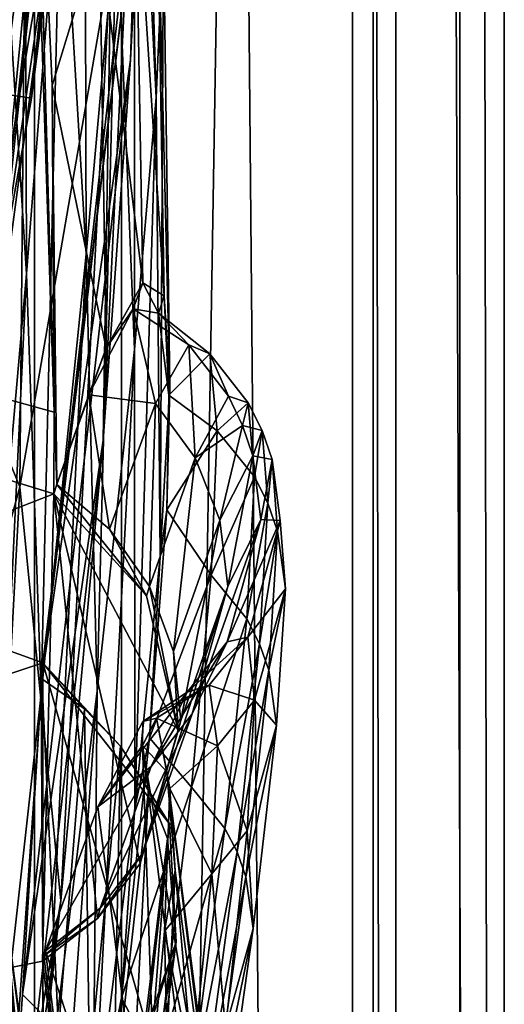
# Model space of a CAD drawing. Header units: metres. Extents: x -904 to 0, y -908 to 0.
# Tile 55 of 158: x -17 to 0, y -540 to -506. Entities that reach past the tile are written whole.
import ezdxf

# ---------------------------------------------------------------- set-up
doc = ezdxf.new("R2010")
doc.units = ezdxf.units.M

msp = doc.modelspace()

# ---------------------------------------------------------------- linework, layer by layer
at = {"layer": 'top012'}
for points in [[(-4.519207, -133.377289, 2063.059814), (-51.518902, -163.519562, 2063.059814), (-51.518902, -836.377136, 2063.059814)], [(-37.838261, -842.079285, 2063.059814), (-4.519207, -133.377289, 2063.059814), (-51.518902, -836.377136, 2063.059814)], [(-4.519207, -133.377289, 163.059708), (-37.838261, -842.079285, 163.059708), (-51.518902, -836.377136, 163.059708)], [(-51.518902, -836.377136, 163.059708), (-51.518902, -163.519562, 163.059708), (-4.519207, -133.377289, 163.059708)], [(-37.838261, -842.079285, 2063.059814), (-34.448139, -844.306091, 2063.059814), (-4.519207, -133.377289, 2063.059814)], [(-4.519207, -133.377289, 163.059708), (-34.448139, -844.306091, 163.059708), (-37.838261, -842.079285, 163.059708)], [(-34.448139, -844.306091, 2063.059814), (-32.221325, -847.696228, 2063.059814), (-4.519207, -133.377289, 2063.059814)], [(-32.221325, -847.696228, 163.059708), (-34.448139, -844.306091, 163.059708), (-4.519207, -133.377289, 163.059708)], [(-4.519207, -133.377289, 2063.059814), (-32.221325, -847.696228, 2063.059814), (-4.519207, -887.377258, 2063.059814)], [(-4.519207, -887.377258, 163.059708), (-32.221325, -847.696228, 163.059708), (-4.519207, -133.377289, 163.059708)], [(-4.519207, -887.377258, 163.059708), (-4.519207, -133.377289, 163.059708), (-4.519207, -887.377258, 173.920044)], [(-4.519207, -133.377289, 163.059708), (-4.519207, -133.377289, 2063.059814), (-4.519207, -887.377258, 173.920044)], [(-4.519207, -887.377258, 173.920044), (-4.519207, -133.377289, 2063.059814), (-4.519207, -887.377258, 2051.920166)], [(-4.519207, -133.377289, 2063.059814), (-4.519207, -887.377258, 2063.059814), (-4.519207, -887.377258, 2051.920166)], [(-14.931726, -498.121948, 1610.943604), (-12.433165, -469.460388, 1611.014282), (-16.291275, -508.894043, 1608.088501)], [(-16.291275, -508.894043, 1608.088501), (-12.433165, -469.460388, 1611.014282), (-12.454998, -470.493347, 1608.189087)], [(-101.507111, -495.991272, 1605.857178), (-16.291275, -508.894043, 1608.088501), (-12.454998, -470.493347, 1608.189087)], [(-21.854267, -509.806885, 354.61145), (-16.398525, -489.893097, 405.125092), (-22.443432, -476.522217, 355.114563)], [(-12.282374, -488.904602, 509.239197), (-12.879832, -507.57196, 562.68634), (-11.650246, -476.623627, 562.581543)], [(-11.650246, -476.623627, 562.581543), (-12.879832, -507.57196, 562.68634), (-12.353572, -497.530182, 614.80658)], [(-16.551174, -485.874695, 1065.654785), (-16.471502, -514.949768, 1122.30127), (-17.35783, -500.8302, 1122.301025)], [(-16.551174, -485.874695, 1065.654785), (-15.269579, -499.806885, 1065.653809), (-16.471502, -514.949768, 1122.30127)], [(-15.269579, -499.806885, 1065.653809), (-14.4817, -488.092499, 1009.148804), (-14.411329, -514.278748, 1065.6521)], [(-14.4817, -488.092499, 1009.148804), (-13.354754, -502.477234, 1009.141663), (-14.411329, -514.278748, 1065.6521)], [(-12.760496, -493.85672, 952.559692), (-12.607658, -488.300873, 895.702209), (-11.992947, -508.872101, 952.533508)], [(-11.992947, -508.872101, 952.533508), (-12.607658, -488.300873, 895.702209), (-11.74542, -503.143982, 895.662537)], [(-13.823624, -520.69043, 509.420135), (-12.282374, -488.904602, 509.239197), (-13.566189, -504.144501, 456.6586)], [(-13.823624, -520.69043, 509.420135), (-12.879832, -507.57196, 562.68634), (-12.282374, -488.904602, 509.239197)], [(-16.69252, -522.29126, 404.999176), (-16.398525, -489.893097, 405.125092), (-21.854267, -509.806885, 354.61145)], [(-16.69252, -522.29126, 404.999176), (-13.566189, -504.144501, 456.6586), (-16.398525, -489.893097, 405.125092)], [(-13.354754, -502.477234, 1009.141663), (-12.760496, -493.85672, 952.559692), (-12.74689, -517.560913, 1009.129333)], [(-12.74689, -517.560913, 1009.129333), (-12.760496, -493.85672, 952.559692), (-11.992947, -508.872101, 952.533508)], [(-101.507111, -495.991241, 658.655762), (-15.519427, -519.723877, 660.90741), (-16.345406, -494.513519, 660.885803)], [(-16.345406, -494.513519, 660.885803), (-15.519427, -519.723877, 660.90741), (-16.183268, -495.319733, 663.899475)], [(-13.94687, -503.110931, 721.286072), (-16.183268, -495.319733, 663.899475), (-15.584117, -508.460419, 663.920166)], [(-16.183268, -495.319733, 663.899475), (-15.519427, -519.723877, 660.90741), (-15.584117, -508.460419, 663.920166)], [(-15.602613, -495.890411, 1772.733154), (-19.795883, -527.914978, 1827.241333), (-17.018021, -495.383057, 1827.502563)], [(-15.519427, -519.723877, 660.90741), (-101.507111, -495.991241, 658.655762), (-15.525632, -522.532288, 660.907227)], [(-101.507111, -495.991241, 658.655762), (-100.250816, -555.510315, 658.68866), (-15.525632, -522.532288, 660.907227)], [(-16.291275, -508.894043, 1608.088501), (-101.507111, -495.991272, 1605.857178), (-23.081976, -546.891296, 1607.910889)], [(-15.602613, -495.890411, 1772.733154), (-18.721035, -527.661804, 1772.509033), (-19.795883, -527.914978, 1827.241333)], [(-18.721035, -527.661804, 1772.509033), (-15.602613, -495.890411, 1772.733154), (-15.397907, -496.523987, 1717.933838)], [(-14.931726, -498.121948, 1610.943604), (-18.825037, -527.344788, 1717.76355), (-15.397907, -496.523987, 1717.933838)], [(-15.397907, -496.523987, 1717.933838), (-18.825037, -527.344788, 1717.76355), (-18.721035, -527.661804, 1772.509033)], [(-12.687592, -501.71936, 617.838562), (-15.90432, -528.363281, 617.922791), (-101.513016, -497.423981, 620.164551)], [(-101.513016, -497.423981, 620.164551), (-15.90432, -528.363281, 617.922791), (-100.205589, -556.464417, 620.13031)], [(-12.879832, -507.57196, 562.68634), (-15.936707, -528.914673, 614.943726), (-12.353572, -497.530182, 614.80658)], [(-12.687592, -501.71936, 617.838562), (-12.353572, -497.530182, 614.80658), (-15.936707, -528.914673, 614.943726)], [(-19.059547, -526.554993, 1610.789307), (-14.931726, -498.121948, 1610.943604), (-23.081976, -546.891296, 1607.910889)], [(-23.081976, -546.891296, 1607.910889), (-14.931726, -498.121948, 1610.943604), (-16.291275, -508.894043, 1608.088501)], [(-14.931726, -498.121948, 1610.943604), (-19.059547, -526.554993, 1610.789307), (-18.825037, -527.344788, 1717.76355)], [(-15.269579, -499.806885, 1065.653809), (-15.965605, -529.448608, 1122.301147), (-16.471502, -514.949768, 1122.30127)], [(-14.411329, -514.278748, 1065.6521), (-15.965605, -529.448608, 1122.301147), (-15.269579, -499.806885, 1065.653809)], [(-12.455976, -515.263489, 780.196472), (-12.722794, -500.281616, 780.268066), (-13.94687, -503.110931, 721.286072)], [(-12.455976, -515.263489, 780.196472), (-11.727466, -515.708801, 838.24292), (-12.722794, -500.281616, 780.268066)], [(-11.727466, -515.708801, 838.24292), (-11.990452, -500.294281, 838.314758), (-12.722794, -500.281616, 780.268066)], [(-11.727466, -515.708801, 838.24292), (-11.52635, -518.843079, 895.604187), (-11.990452, -500.294281, 838.314758)], [(-11.52635, -518.843079, 895.604187), (-11.74542, -503.143982, 895.662537), (-11.990452, -500.294281, 838.314758)], [(-17.35783, -500.8302, 1122.301025), (-16.471502, -514.949768, 1122.30127), (-18.121681, -533.693604, 1179.18457)], [(-15.90432, -528.363281, 617.922791), (-12.687592, -501.71936, 617.838562), (-15.936707, -528.914673, 614.943726)], [(-14.411329, -514.278748, 1065.6521), (-13.354754, -502.477234, 1009.141663), (-14.027858, -529.325684, 1065.650024)], [(-14.027858, -529.325684, 1065.650024), (-13.354754, -502.477234, 1009.141663), (-12.74689, -517.560913, 1009.129333)], [(-13.94687, -503.110931, 721.286072), (-15.584117, -508.460419, 663.920166), (-13.716209, -517.512024, 721.235718)], [(-13.716209, -517.512024, 721.235718), (-12.455976, -515.263489, 780.196472), (-13.94687, -503.110931, 721.286072)], [(-11.857764, -524.70697, 952.495422), (-11.992947, -508.872101, 952.533508), (-11.74542, -503.143982, 895.662537)], [(-11.52635, -518.843079, 895.604187), (-11.857764, -524.70697, 952.495422), (-11.74542, -503.143982, 895.662537)], [(-15.285351, -536.569641, 456.888458), (-13.566189, -504.144501, 456.6586), (-16.69252, -522.29126, 404.999176)], [(-15.285351, -536.569641, 456.888458), (-13.823624, -520.69043, 509.420135), (-13.566189, -504.144501, 456.6586)], [(-16.60578, -539.796692, 562.686707), (-12.879832, -507.57196, 562.68634), (-13.823624, -520.69043, 509.420135)], [(-16.60578, -539.796692, 562.686707), (-15.936707, -528.914673, 614.943726), (-12.879832, -507.57196, 562.68634)], [(-20.834852, -508.446198, 1457.984009), (-15.275234, -560.594788, 1512.004272), (-17.329136, -535.782043, 1511.832886)], [(-18.504261, -530.795715, 1458.24292), (-15.275234, -560.594788, 1512.004272), (-20.834852, -508.446198, 1457.984009)], [(-15.584117, -508.460419, 663.920166), (-15.423938, -522.201233, 663.919556), (-13.716209, -517.512024, 721.235718)], [(-15.519427, -519.723877, 660.90741), (-15.423938, -522.201233, 663.919556), (-15.584117, -508.460419, 663.920166)], [(-12.735279, -533.381409, 1009.112), (-12.74689, -517.560913, 1009.129333), (-11.992947, -508.872101, 952.533508)], [(-11.857764, -524.70697, 952.495422), (-12.735279, -533.381409, 1009.112), (-11.992947, -508.872101, 952.533508)], [(-22.424149, -543.253235, 354.476257), (-16.69252, -522.29126, 404.999176), (-21.854267, -509.806885, 354.61145)], [(-17.329136, -535.782043, 1511.832886), (-13.714565, -563.811584, 1561.91748), (-20.912622, -510.899231, 1511.640137)], [(-13.714565, -563.811584, 1561.91748), (-17.277678, -536.280823, 1561.998047), (-20.912622, -510.899231, 1511.640137)], [(-15.965605, -529.448608, 1122.301147), (-14.411329, -514.278748, 1065.6521), (-15.870751, -544.352112, 1122.300659)], [(-15.870751, -544.352112, 1122.300659), (-14.411329, -514.278748, 1065.6521), (-14.027858, -529.325684, 1065.650024)], [(-16.471502, -514.949768, 1122.30127), (-18.051569, -548.159058, 1179.180542), (-18.121681, -533.693604, 1179.18457)], [(-16.471502, -514.949768, 1122.30127), (-15.965605, -529.448608, 1122.301147), (-18.051569, -548.159058, 1179.180542)], [(-12.79586, -516.154602, 761.850342), (-12.455976, -515.263489, 780.196472), (-13.716209, -517.512024, 721.235718)], [(-12.79586, -516.154602, 761.850342), (-11.92251, -516.312012, 818.808533), (-12.455976, -515.263489, 780.196472)], [(-11.92251, -516.312012, 818.808533), (-11.727466, -515.708801, 838.24292), (-12.455976, -515.263489, 780.196472)], [(-11.92251, -516.312012, 818.808533), (-11.558647, -519.129761, 875.126953), (-11.727466, -515.708801, 838.24292)], [(-11.558647, -519.129761, 875.126953), (-11.52635, -518.843079, 895.604187), (-11.727466, -515.708801, 838.24292)], [(-14.322195, -519.118774, 699.051819), (-12.79586, -516.154602, 761.850342), (-13.716209, -517.512024, 721.235718)], [(-12.79586, -516.154602, 761.850342), (-14.322195, -519.118774, 699.051819), (-12.02464, -519.421082, 716.636414)], [(-11.92251, -516.312012, 818.808533), (-12.79586, -516.154602, 761.850342), (-10.868174, -517.396301, 769.520264)], [(-12.79586, -516.154602, 761.850342), (-12.02464, -519.421082, 716.636414), (-10.868174, -517.396301, 769.520264)], [(-11.558647, -519.129761, 875.126953), (-11.92251, -516.312012, 818.808533), (-10.152275, -517.709778, 822.446045)], [(-11.92251, -516.312012, 818.808533), (-10.868174, -517.396301, 769.520264), (-10.152275, -517.709778, 822.446045)], [(-10.868174, -517.396301, 769.520264), (-12.02464, -519.421082, 716.636414), (-10.649781, -521.29126, 716.622192)], [(-10.152275, -517.709778, 822.446045), (-10.868174, -517.396301, 769.520264), (-9.511009, -519.174255, 769.499756)], [(-10.868174, -517.396301, 769.520264), (-10.649781, -521.29126, 716.622192), (-9.511009, -519.174255, 769.499756)], [(-14.948027, -552.417358, 1564.894653), (-100.25045, -555.51825, 1567.128418), (-20.846918, -517.500244, 1565.049072)], [(-14.948027, -552.417358, 1564.894653), (-20.846918, -517.500244, 1565.049072), (-13.714565, -563.811584, 1561.91748)], [(-13.714565, -563.811584, 1561.91748), (-20.846918, -517.500244, 1565.049072), (-17.277678, -536.280823, 1561.998047)], [(-13.716209, -517.512024, 721.235718), (-15.423938, -522.201233, 663.919556), (-14.322195, -519.118774, 699.051819)], [(-12.735279, -533.381409, 1009.112), (-14.179072, -544.979614, 1065.647217), (-12.74689, -517.560913, 1009.129333)], [(-14.179072, -544.979614, 1065.647217), (-14.027858, -529.325684, 1065.650024), (-12.74689, -517.560913, 1009.129333)], [(-11.558647, -519.129761, 875.126953), (-10.152275, -517.709778, 822.446045), (-9.890941, -520.360901, 875.311707)], [(-9.890941, -520.360901, 875.311707), (-10.152275, -517.709778, 822.446045), (-8.829017, -519.396301, 822.424805)], [(-10.152275, -517.709778, 822.446045), (-9.511009, -519.174255, 769.499756), (-8.829017, -519.396301, 822.424805)], [(-15.423938, -522.201233, 663.919556), (-15.424051, -522.221191, 663.919556), (-14.322195, -519.118774, 699.051819)], [(-14.322195, -519.118774, 699.051819), (-15.424051, -522.221191, 663.919556), (-13.611427, -523.761658, 663.98175)], [(-14.322195, -519.118774, 699.051819), (-13.611427, -523.761658, 663.98175), (-12.02464, -519.421082, 716.636414)], [(-11.629697, -523.092102, 918.283325), (-11.857764, -524.70697, 952.495422), (-11.52635, -518.843079, 895.604187)], [(-11.558647, -519.129761, 875.126953), (-11.629697, -523.092102, 918.283325), (-11.52635, -518.843079, 895.604187)], [(-12.02464, -519.421082, 716.636414), (-13.611427, -523.761658, 663.98175), (-12.231359, -525.728088, 664.028442)], [(-12.02464, -519.421082, 716.636414), (-12.231359, -525.728088, 664.028442), (-10.649781, -521.29126, 716.622192)], [(-11.629697, -523.092102, 918.283325), (-11.558647, -519.129761, 875.126953), (-9.890941, -520.360901, 875.311707)], [(-9.511009, -519.174255, 769.499756), (-10.649781, -521.29126, 716.622192), (-9.021544, -520.176514, 769.489502)], [(-9.890941, -520.360901, 875.311707), (-8.829017, -519.396301, 822.424805), (-8.61379, -521.957092, 875.293396)], [(-8.829017, -519.396301, 822.424805), (-9.511009, -519.174255, 769.499756), (-9.021544, -520.176514, 769.489502)], [(-8.829017, -519.396301, 822.424805), (-9.021544, -520.176514, 769.489502), (-8.350278, -520.35083, 822.414185)], [(-8.61379, -521.957092, 875.293396), (-8.829017, -519.396301, 822.424805), (-8.350278, -520.35083, 822.414185)], [(-15.519427, -519.723877, 660.90741), (-15.525632, -522.532288, 660.907227), (-15.423938, -522.201233, 663.919556)], [(-11.629697, -523.092102, 918.283325), (-9.890941, -520.360901, 875.311707), (-10.098269, -525.34613, 928.015747)], [(-9.021544, -520.176514, 769.489502), (-10.649781, -521.29126, 716.622192), (-9.80253, -523.443054, 716.607971)], [(-10.098269, -525.34613, 928.015747), (-9.890941, -520.360901, 875.311707), (-8.61379, -521.957092, 875.293396)], [(-9.021544, -520.176514, 769.489502), (-9.80253, -523.443054, 716.607971), (-8.66785, -521.231445, 769.479248)], [(-8.350278, -520.35083, 822.414185), (-9.021544, -520.176514, 769.489502), (-8.66785, -521.231445, 769.479248)], [(-8.350278, -520.35083, 822.414185), (-8.66785, -521.231445, 769.479248), (-8.003073, -521.3573, 822.403503)], [(-8.61379, -521.957092, 875.293396), (-8.350278, -520.35083, 822.414185), (-8.150754, -522.863586, 875.284302)], [(-8.150754, -522.863586, 875.284302), (-8.350278, -520.35083, 822.414185), (-8.003073, -521.3573, 822.403503)], [(-17.572212, -553.345703, 509.69455), (-13.823624, -520.69043, 509.420135), (-15.285351, -536.569641, 456.888458)], [(-17.572212, -553.345703, 509.69455), (-16.60578, -539.796692, 562.686707), (-13.823624, -520.69043, 509.420135)], [(-10.649781, -521.29126, 716.622192), (-12.231359, -525.728088, 664.028442), (-11.395894, -527.970093, 664.055725)], [(-10.649781, -521.29126, 716.622192), (-11.395894, -527.970093, 664.055725), (-9.80253, -523.443054, 716.607971)], [(-8.66785, -521.231445, 769.479248), (-9.80253, -523.443054, 716.607971), (-9.530819, -525.732117, 716.59375)], [(-8.66785, -521.231445, 769.479248), (-9.530819, -525.732117, 716.59375), (-8.386756, -523.425842, 769.458801)], [(-8.003073, -521.3573, 822.403503), (-8.66785, -521.231445, 769.479248), (-8.386756, -523.425842, 769.458801)], [(-8.003073, -521.3573, 822.403503), (-8.386756, -523.425842, 769.458801), (-7.722167, -523.454224, 822.382263)], [(-8.150754, -522.863586, 875.284302), (-8.003073, -521.3573, 822.403503), (-7.814175, -523.82074, 875.275146)], [(-7.814175, -523.82074, 875.275146), (-8.003073, -521.3573, 822.403503), (-7.722167, -523.454224, 822.382263)], [(-10.098269, -525.34613, 928.015747), (-8.61379, -521.957092, 875.293396), (-8.877575, -526.853149, 928.002563)], [(-8.877575, -526.853149, 928.002563), (-8.61379, -521.957092, 875.293396), (-8.150754, -522.863586, 875.284302)], [(-18.468616, -555.158508, 405.247559), (-16.69252, -522.29126, 404.999176), (-22.424149, -543.253235, 354.476257)], [(-18.468616, -555.158508, 405.247559), (-15.285351, -536.569641, 456.888458), (-16.69252, -522.29126, 404.999176)], [(-15.525632, -522.532288, 660.907227), (-15.424051, -522.221191, 663.919556), (-15.423938, -522.201233, 663.919556)], [(-15.525632, -522.532288, 660.907227), (-12.325888, -526.059631, 660.991028), (-15.424051, -522.221191, 663.919556)], [(-12.325888, -526.059631, 660.991028), (-13.611427, -523.761658, 663.98175), (-15.424051, -522.221191, 663.919556)], [(-15.525632, -522.532288, 660.907227), (-100.250816, -555.510315, 658.68866), (-15.91435, -538.657837, 660.897095)], [(-15.91435, -538.657837, 660.897095), (-14.022956, -537.178711, 660.946594), (-15.525632, -522.532288, 660.907227)], [(-14.022956, -537.178711, 660.946594), (-12.555268, -535.279053, 660.985046), (-15.525632, -522.532288, 660.907227)], [(-15.525632, -522.532288, 660.907227), (-12.555268, -535.279053, 660.985046), (-11.245561, -530.698914, 661.019348)], [(-11.245561, -530.698914, 661.019348), (-12.325888, -526.059631, 660.991028), (-15.525632, -522.532288, 660.907227)], [(-11.629697, -523.092102, 918.283325), (-12.226264, -530.954529, 976.553467), (-11.857764, -524.70697, 952.495422)], [(-12.226264, -530.954529, 976.553467), (-11.629697, -523.092102, 918.283325), (-10.098269, -525.34613, 928.015747)], [(-8.877575, -526.853149, 928.002563), (-8.150754, -522.863586, 875.284302), (-8.434297, -527.711121, 927.995972)], [(-8.434297, -527.711121, 927.995972), (-8.150754, -522.863586, 875.284302), (-7.814175, -523.82074, 875.275146)], [(-9.80253, -523.443054, 716.607971), (-11.395894, -527.970093, 664.055725), (-11.150949, -530.348145, 664.062134)], [(-9.80253, -523.443054, 716.607971), (-11.150949, -530.348145, 664.062134), (-9.530819, -525.732117, 716.59375)], [(-8.386756, -523.425842, 769.458801), (-10.757193, -530.125549, 716.565247), (-9.556349, -527.638977, 769.417786)], [(-8.386756, -523.425842, 769.458801), (-9.530819, -525.732117, 716.59375), (-10.757193, -530.125549, 716.565247)], [(-7.722167, -523.454224, 822.382263), (-8.386756, -523.425842, 769.458801), (-9.556349, -527.638977, 769.417786)], [(-7.722167, -523.454224, 822.382263), (-9.556349, -527.638977, 769.417786), (-8.842594, -527.481812, 822.339722)], [(-7.539016, -525.817627, 875.256897), (-7.722167, -523.454224, 822.382263), (-8.842594, -527.481812, 822.339722)], [(-7.814175, -523.82074, 875.275146), (-7.722167, -523.454224, 822.382263), (-7.539016, -525.817627, 875.256897)], [(-13.611427, -523.761658, 663.98175), (-12.325888, -526.059631, 660.991028), (-12.231359, -525.728088, 664.028442)], [(-8.434297, -527.711121, 927.995972), (-7.814175, -523.82074, 875.275146), (-8.111553, -528.618103, 927.989441)], [(-8.111553, -528.618103, 927.989441), (-7.814175, -523.82074, 875.275146), (-7.539016, -525.817627, 875.256897)], [(-12.226264, -530.954529, 976.553467), (-12.735279, -533.381409, 1009.112), (-11.857764, -524.70697, 952.495422)], [(-12.226264, -530.954529, 976.553467), (-10.098269, -525.34613, 928.015747), (-10.785108, -532.656067, 980.456116)], [(-10.785108, -532.656067, 980.456116), (-10.098269, -525.34613, 928.015747), (-8.877575, -526.853149, 928.002563)], [(-9.530819, -525.732117, 716.59375), (-12.466949, -534.945129, 664.011414), (-10.757193, -530.125549, 716.565247)], [(-9.530819, -525.732117, 716.59375), (-11.150949, -530.348145, 664.062134), (-12.466949, -534.945129, 664.011414)], [(-12.325888, -526.059631, 660.991028), (-11.245561, -530.698914, 661.019348), (-12.231359, -525.728088, 664.028442)], [(-12.231359, -525.728088, 664.028442), (-11.245561, -530.698914, 661.019348), (-11.395894, -527.970093, 664.055725)], [(-7.539016, -525.817627, 875.256897), (-8.842594, -527.481812, 822.339722), (-8.609875, -529.655151, 875.220398)], [(-7.845853, -530.51239, 927.976257), (-7.539016, -525.817627, 875.256897), (-8.609875, -529.655151, 875.220398)], [(-8.111553, -528.618103, 927.989441), (-7.539016, -525.817627, 875.256897), (-7.845853, -530.51239, 927.976257)], [(-10.785108, -532.656067, 980.456116), (-8.877575, -526.853149, 928.002563), (-9.630896, -534.074585, 980.448608)], [(-9.630896, -534.074585, 980.448608), (-8.877575, -526.853149, 928.002563), (-8.434297, -527.711121, 927.995972)], [(-8.842594, -527.481812, 822.339722), (-10.927002, -529.370972, 769.397278), (-10.1667, -529.131958, 822.318481)], [(-8.842594, -527.481812, 822.339722), (-9.556349, -527.638977, 769.417786), (-10.927002, -529.370972, 769.397278)], [(-8.609875, -529.655151, 875.220398), (-8.842594, -527.481812, 822.339722), (-10.1667, -529.131958, 822.318481)], [(-9.556349, -527.638977, 769.417786), (-12.17268, -531.939148, 716.551025), (-10.927002, -529.370972, 769.397278)], [(-9.556349, -527.638977, 769.417786), (-10.757193, -530.125549, 716.565247), (-12.17268, -531.939148, 716.551025)], [(-9.630896, -534.074585, 980.448608), (-8.434297, -527.711121, 927.995972), (-9.211262, -534.883484, 980.444885)], [(-9.211262, -534.883484, 980.444885), (-8.434297, -527.711121, 927.995972), (-8.111553, -528.618103, 927.989441)], [(-11.245561, -530.698914, 661.019348), (-11.150949, -530.348145, 664.062134), (-11.395894, -527.970093, 664.055725)], [(-15.90432, -528.363281, 617.922791), (-15.904465, -544.554199, 617.922791), (-100.205589, -556.464417, 620.13031)], [(-15.936707, -528.914673, 614.943726), (-14.471349, -529.947693, 614.945313), (-15.90432, -528.363281, 617.922791)], [(-12.315382, -540.919739, 617.828796), (-15.904465, -544.554199, 617.922791), (-15.90432, -528.363281, 617.922791)], [(-14.471349, -529.947693, 614.945313), (-13.231707, -531.243591, 614.946899), (-15.90432, -528.363281, 617.922791)], [(-15.90432, -528.363281, 617.922791), (-13.231707, -531.243591, 614.946899), (-11.543953, -533.918579, 617.808655)], [(-11.543953, -533.918579, 617.808655), (-12.315382, -540.919739, 617.828796), (-15.90432, -528.363281, 617.922791)], [(-9.211262, -534.883484, 980.444885), (-8.111553, -528.618103, 927.989441), (-8.905405, -535.739258, 980.441162)], [(-8.905405, -535.739258, 980.441162), (-8.111553, -528.618103, 927.989441), (-7.845853, -530.51239, 927.976257)], [(-16.60578, -539.796692, 562.686707), (-15.360963, -541.045471, 561.487488), (-15.936707, -528.914673, 614.943726)], [(-15.360963, -541.045471, 561.487488), (-14.471349, -529.947693, 614.945313), (-15.936707, -528.914673, 614.943726)], [(-10.927002, -529.370972, 769.397278), (-12.457342, -530.387756, 782.92804), (-10.1667, -529.131958, 822.318481)], [(-12.457342, -530.387756, 782.92804), (-11.990477, -530.274292, 814.020386), (-10.1667, -529.131958, 822.318481)], [(-10.1667, -529.131958, 822.318481), (-11.990477, -530.274292, 814.020386), (-9.881709, -531.223694, 875.202148)], [(-8.609875, -529.655151, 875.220398), (-10.1667, -529.131958, 822.318481), (-9.881709, -531.223694, 875.202148)], [(-18.051569, -548.159058, 1179.180542), (-15.965605, -529.448608, 1122.301147), (-18.309092, -562.810974, 1179.171021)], [(-18.309092, -562.810974, 1179.171021), (-15.965605, -529.448608, 1122.301147), (-15.870751, -544.352112, 1122.300659)], [(-14.179072, -544.979614, 1065.647217), (-16.223312, -559.684204, 1122.299805), (-14.027858, -529.325684, 1065.650024)], [(-16.223312, -559.684204, 1122.299805), (-15.870751, -544.352112, 1122.300659), (-14.027858, -529.325684, 1065.650024)], [(-12.17268, -531.939148, 716.551025), (-14.010908, -533.330627, 716.541687), (-10.927002, -529.370972, 769.397278)], [(-14.010908, -533.330627, 716.541687), (-12.457342, -530.387756, 782.92804), (-10.927002, -529.370972, 769.397278)], [(-14.471349, -529.947693, 614.945313), (-15.360963, -541.045471, 561.487488), (-14.294935, -542.237976, 561.514038)], [(-13.231707, -531.243591, 614.946899), (-14.471349, -529.947693, 614.945313), (-14.294935, -542.237976, 561.514038)], [(-8.86304, -534.155212, 927.94989), (-8.609875, -529.655151, 875.220398), (-9.881709, -531.223694, 875.202148)], [(-7.845853, -530.51239, 927.976257), (-8.609875, -529.655151, 875.220398), (-8.86304, -534.155212, 927.94989)], [(-10.757193, -530.125549, 716.565247), (-13.927106, -536.829468, 663.958374), (-12.17268, -531.939148, 716.551025)], [(-10.757193, -530.125549, 716.565247), (-12.466949, -534.945129, 664.011414), (-13.927106, -536.829468, 663.958374)], [(-11.628036, -532.119873, 838.147827), (-11.990477, -530.274292, 814.020386), (-12.469991, -531.216309, 780.101501)], [(-11.990477, -530.274292, 814.020386), (-12.457342, -530.387756, 782.92804), (-12.469991, -531.216309, 780.101501)], [(-11.5323, -532.693481, 879.829834), (-11.990477, -530.274292, 814.020386), (-11.628036, -532.119873, 838.147827)], [(-11.990477, -530.274292, 814.020386), (-11.5323, -532.693481, 879.829834), (-9.881709, -531.223694, 875.202148)], [(-12.469991, -531.216309, 780.101501), (-12.457342, -530.387756, 782.92804), (-14.010908, -533.330627, 716.541687)], [(-11.245561, -530.698914, 661.019348), (-12.555268, -535.279053, 660.985046), (-11.150949, -530.348145, 664.062134)], [(-12.555268, -535.279053, 660.985046), (-12.466949, -534.945129, 664.011414), (-11.150949, -530.348145, 664.062134)], [(-8.905405, -535.739258, 980.441162), (-7.845853, -530.51239, 927.976257), (-8.652546, -537.528015, 980.433655)], [(-8.652546, -537.528015, 980.433655), (-7.845853, -530.51239, 927.976257), (-8.86304, -534.155212, 927.94989)], [(-17.423899, -552.886475, 1458.469604), (-14.705161, -585.04071, 1512.154297), (-18.504261, -530.795715, 1458.24292)], [(-14.705161, -585.04071, 1512.154297), (-15.275234, -560.594788, 1512.004272), (-18.504261, -530.795715, 1458.24292)], [(-12.226264, -530.954529, 976.553467), (-13.197283, -539.915894, 1025.937744), (-12.735279, -533.381409, 1009.112)], [(-13.197283, -539.915894, 1025.937744), (-12.226264, -530.954529, 976.553467), (-10.785108, -532.656067, 980.456116)], [(-13.231707, -531.243591, 614.946899), (-14.294935, -542.237976, 561.514038), (-13.468397, -543.616943, 561.540588)], [(-12.469991, -531.216309, 780.101501), (-14.010908, -533.330627, 716.541687), (-11.814866, -550.415039, 721.085693)], [(-13.468397, -543.616943, 561.540588), (-12.265923, -532.75531, 614.948486), (-13.231707, -531.243591, 614.946899)], [(-13.231707, -531.243591, 614.946899), (-12.265923, -532.75531, 614.948486), (-11.543953, -533.918579, 617.808655)], [(-11.814866, -550.415039, 721.085693), (-10.222251, -549.356018, 779.983154), (-12.469991, -531.216309, 780.101501)], [(-10.222251, -549.356018, 779.983154), (-9.24986, -550.604553, 838.02948), (-12.469991, -531.216309, 780.101501)], [(-12.469991, -531.216309, 780.101501), (-9.24986, -550.604553, 838.02948), (-11.628036, -532.119873, 838.147827)], [(-9.881709, -531.223694, 875.202148), (-11.5323, -532.693481, 879.829834), (-10.075027, -535.642334, 927.936768)], [(-9.881709, -531.223694, 875.202148), (-10.075027, -535.642334, 927.936768), (-8.86304, -534.155212, 927.94989)], [(-13.927106, -536.829468, 663.958374), (-15.813406, -538.295776, 663.890747), (-12.17268, -531.939148, 716.551025)], [(-15.813406, -538.295776, 663.890747), (-14.010908, -533.330627, 716.541687), (-12.17268, -531.939148, 716.551025)], [(-11.348301, -535.524963, 895.527161), (-11.5323, -532.693481, 879.829834), (-11.628036, -532.119873, 838.147827)], [(-9.24986, -550.604553, 838.02948), (-8.893641, -554.155762, 895.431519), (-11.628036, -532.119873, 838.147827)], [(-11.628036, -532.119873, 838.147827), (-8.893641, -554.155762, 895.431519), (-11.348301, -535.524963, 895.527161)], [(-13.197283, -539.915894, 1025.937744), (-10.785108, -532.656067, 980.456116), (-11.960135, -542.277832, 1032.530273)], [(-11.960135, -542.277832, 1032.530273), (-10.785108, -532.656067, 980.456116), (-9.630896, -534.074585, 980.448608)], [(-11.715052, -537.614624, 935.84668), (-11.5323, -532.693481, 879.829834), (-11.348301, -535.524963, 895.527161)], [(-11.5323, -532.693481, 879.829834), (-11.715052, -537.614624, 935.84668), (-10.075027, -535.642334, 927.936768)], [(-12.911559, -545.131287, 561.567078), (-12.265923, -532.75531, 614.948486), (-13.468397, -543.616943, 561.540588)], [(-12.265923, -532.75531, 614.948486), (-12.911559, -545.131287, 561.567078), (-11.608546, -534.424805, 614.950073)], [(-11.543953, -533.918579, 617.808655), (-12.265923, -532.75531, 614.948486), (-11.608546, -534.424805, 614.950073)], [(-14.010908, -533.330627, 716.541687), (-15.813406, -538.295776, 663.890747), (-11.814866, -550.415039, 721.085693)], [(-13.197283, -539.915894, 1025.937744), (-14.179072, -544.979614, 1065.647217), (-12.735279, -533.381409, 1009.112)], [(-12.315382, -540.919739, 617.828796), (-11.543953, -533.918579, 617.808655), (-11.309695, -537.984619, 614.953247)], [(-11.543953, -533.918579, 617.808655), (-11.608546, -534.424805, 614.950073), (-11.309695, -537.984619, 614.953247)], [(-11.960135, -542.277832, 1032.530273), (-9.630896, -534.074585, 980.448608), (-10.882589, -543.608093, 1032.52771)], [(-10.882589, -543.608093, 1032.52771), (-9.630896, -534.074585, 980.448608), (-9.211262, -534.883484, 980.444885)], [(-10.075027, -535.642334, 927.936768), (-9.611307, -540.970703, 980.418701), (-8.86304, -534.155212, 927.94989)], [(-8.86304, -534.155212, 927.94989), (-9.611307, -540.970703, 980.418701), (-8.652546, -537.528015, 980.433655)], [(-11.608546, -534.424805, 614.950073), (-12.911559, -545.131287, 561.567078), (-12.686258, -548.344055, 561.620117)], [(-11.309695, -537.984619, 614.953247), (-11.608546, -534.424805, 614.950073), (-12.686258, -548.344055, 561.620117)], [(-12.555268, -535.279053, 660.985046), (-14.022956, -537.178711, 660.946594), (-12.466949, -534.945129, 664.011414)], [(-14.022956, -537.178711, 660.946594), (-13.927106, -536.829468, 663.958374), (-12.466949, -534.945129, 664.011414)], [(-10.882589, -543.608093, 1032.52771), (-9.211262, -534.883484, 980.444885), (-10.49057, -544.367126, 1032.526489)], [(-10.49057, -544.367126, 1032.526489), (-9.211262, -534.883484, 980.444885), (-8.905405, -535.739258, 980.441162)], [(-11.635778, -541.471191, 952.445496), (-11.715052, -537.614624, 935.84668), (-11.348301, -535.524963, 895.527161)], [(-10.075027, -535.642334, 927.936768), (-11.715052, -537.614624, 935.84668), (-10.755545, -542.37616, 980.411255)], [(-11.348301, -535.524963, 895.527161), (-9.158405, -560.047974, 952.383667), (-11.635778, -541.471191, 952.445496)], [(-8.893641, -554.155762, 895.431519), (-9.158405, -560.047974, 952.383667), (-11.348301, -535.524963, 895.527161)], [(-9.611307, -540.970703, 980.418701), (-10.075027, -535.642334, 927.936768), (-10.755545, -542.37616, 980.411255)], [(-10.49057, -544.367126, 1032.526489), (-8.905405, -535.739258, 980.441162), (-10.204728, -545.17041, 1032.525146)], [(-10.204728, -545.17041, 1032.525146), (-8.905405, -535.739258, 980.441162), (-8.652546, -537.528015, 980.433655)], [(-15.275234, -560.594788, 1512.004272), (-11.946713, -591.140259, 1561.924072), (-17.329136, -535.782043, 1511.832886)], [(-11.946713, -591.140259, 1561.924072), (-13.714565, -563.811584, 1561.91748), (-17.329136, -535.782043, 1511.832886)], [(-18.928604, -569.24231, 457.537354), (-15.285351, -536.569641, 456.888458), (-18.468616, -555.158508, 405.247559)], [(-18.928604, -569.24231, 457.537354), (-17.572212, -553.345703, 509.69455), (-15.285351, -536.569641, 456.888458)], [(-15.866349, -538.474304, 662.39386), (-13.927106, -536.829468, 663.958374), (-14.022956, -537.178711, 660.946594)], [(-15.866349, -538.474304, 662.39386), (-15.813406, -538.295776, 663.890747), (-13.927106, -536.829468, 663.958374)], [(-15.91435, -538.657837, 660.897095), (-15.866349, -538.474304, 662.39386), (-14.022956, -537.178711, 660.946594)], [(-12.137289, -542.365234, 973.136108), (-11.715052, -537.614624, 935.84668), (-11.635778, -541.471191, 952.445496)], [(-11.715052, -537.614624, 935.84668), (-12.137289, -542.365234, 973.136108), (-10.755545, -542.37616, 980.411255)], [(-8.652546, -537.528015, 980.433655), (-9.968256, -546.850281, 1032.522705), (-10.204728, -545.17041, 1032.525146)], [(-9.611307, -540.970703, 980.418701), (-9.968256, -546.850281, 1032.522705), (-8.652546, -537.528015, 980.433655)], [(-12.686258, -548.344055, 561.620117), (-13.660616, -551.429321, 561.579895), (-11.309695, -537.984619, 614.953247)], [(-13.660616, -551.429321, 561.579895), (-12.382516, -541.410461, 614.848816), (-11.309695, -537.984619, 614.953247)], [(-11.309695, -537.984619, 614.953247), (-12.382516, -541.410461, 614.848816), (-12.315382, -540.919739, 617.828796)], [(-15.866349, -538.474304, 662.39386), (-15.91435, -538.657837, 660.897095), (-13.860257, -554.884094, 662.439331)], [(-13.921166, -553.599426, 663.934509), (-15.813406, -538.295776, 663.890747), (-15.866349, -538.474304, 662.39386)], [(-13.921166, -553.599426, 663.934509), (-15.866349, -538.474304, 662.39386), (-13.860257, -554.884094, 662.439331)], [(-11.814866, -550.415039, 721.085693), (-15.813406, -538.295776, 663.890747), (-13.921166, -553.599426, 663.934509)], [(-100.250816, -555.510315, 658.68866), (-13.933051, -554.890198, 660.948975), (-15.91435, -538.657837, 660.897095)], [(-15.91435, -538.657837, 660.897095), (-13.933051, -554.890198, 660.948975), (-13.860257, -554.884094, 662.439331)], [(-16.60578, -539.796692, 562.686707), (-17.572212, -553.345703, 509.69455), (-15.360963, -541.045471, 561.487488)], [(-13.197283, -539.915894, 1025.937744), (-14.849303, -552.785706, 1082.290039), (-14.179072, -544.979614, 1065.647217)], [(-14.849303, -552.785706, 1082.290039), (-13.197283, -539.915894, 1025.937744), (-11.960135, -542.277832, 1032.530273)]]:
    msp.add_3dface(points, dxfattribs=at)
at = {"layer": 'top0123458'}
for points in [[(0, -904.007874), (-3.735142, -3.735142), (0, 0)], [(0, 0), (-1.527202, -1.527202, 175), (0, -904.007874)], [(-16.196362, -21.156561, 175), (-16.196362, -882.851318, 175), (-1.527202, -1.527202, 175)], [(-1.527202, -1.527202, 175), (-16.196362, -882.851318, 175), (-1.527202, -902.480652, 175)], [(-1.527202, -1.527202, 175), (-1.527202, -902.480652, 175), (0, -904.007874)], [(-3.735142, -3.735142), (-3.735142, -900.272766), (-5.236164, -5.236164, 172)], [(-3.735142, -900.272766), (-3.735142, -3.735142), (0, -904.007874)], [(-5.236164, -898.771729, 172), (-13.196362, -21.156561, 172), (-5.236164, -5.236164, 172)], [(-3.735142, -900.272766), (-5.236164, -898.771729, 172), (-5.236164, -5.236164, 172)], [(-16.196362, -882.851318, 163.059708), (-16.196362, -21.156561, 163.059708), (-53.480907, -243.617432, 163.059708)], [(-13.196362, -882.851318, 160.059708), (-51.007534, -245.042999, 160.059708), (-13.196362, -21.156561, 160.059708)], [(-16.196362, -882.851318, 175), (-16.196362, -21.156561, 175), (-16.196362, -882.851318, 163.059708)], [(-16.196362, -21.156561, 175), (-16.196362, -21.156561, 163.059708), (-16.196362, -882.851318, 163.059708)], [(-13.196362, -882.851318, 172), (-13.196362, -21.156561, 172), (-5.236164, -898.771729, 172)], [(-13.196362, -882.851318, 160.059708), (-13.196362, -21.156561, 160.059708), (-13.196362, -882.851318, 172)], [(-13.196362, -21.156561, 160.059708), (-13.196362, -21.156561, 172), (-13.196362, -882.851318, 172)], [(-53.546944, -840.303711, 163.059692), (-16.196362, -882.851318, 163.059708), (-53.480907, -243.617432, 163.059708)], [(-51.007534, -838.075195, 160.059708), (-51.007534, -245.042999, 160.059708), (-13.196362, -882.851318, 160.059708)]]:
    msp.add_3dface(points, dxfattribs=at)

doc.saveas('drawing.dxf')
